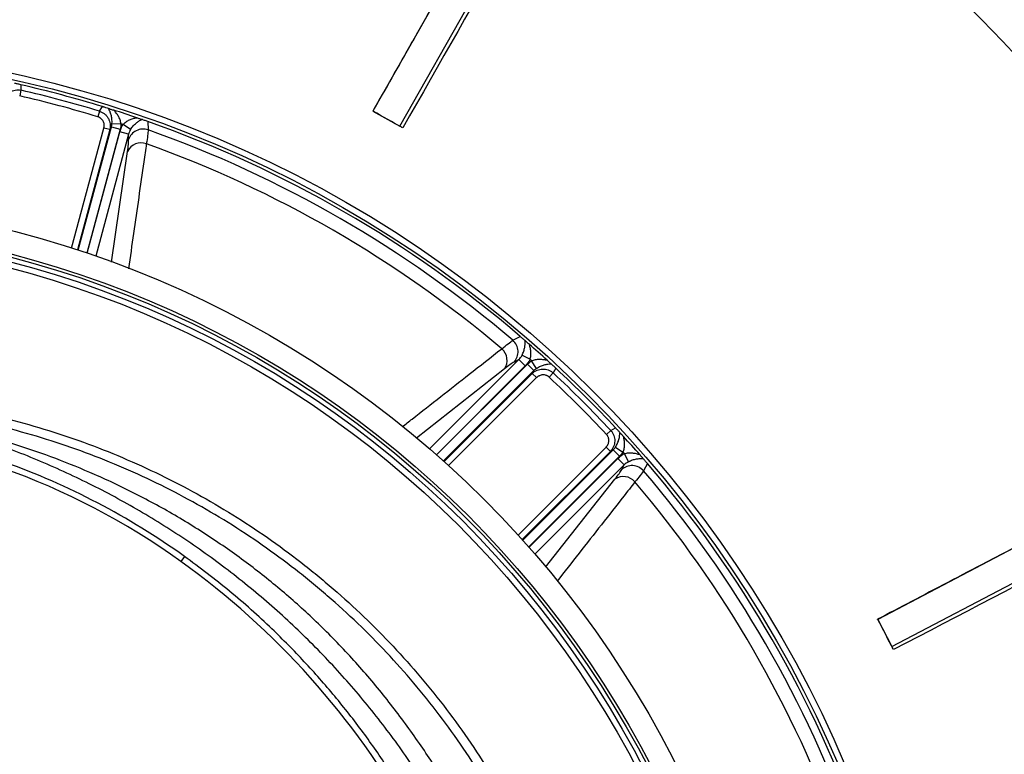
# Model space of a CAD drawing. Header units: millimetres. Extents: x 1834 to 3314, y 1697 to 3177.
# Tile 19 of 21: x 2660 to 2984, y 2592 to 2834. Entities that reach past the tile are written whole.
import ezdxf

# ---------------------------------------------------------------- set-up
doc = ezdxf.new("R2010")
doc.units = ezdxf.units.MM

msp = doc.modelspace()

# ---------------------------------------------------------------- linework, layer by layer
at = {"color": 7, "linetype": 'Continuous', "lineweight": 25}
for p, q in [((2848.24, 2931.36), (2776.04, 2803.98)), ((2784.83, 2799), (2857.03, 2926.38)), ((2660.19, 2810.84), (2659.76, 2808.97)), ((2660.13, 2812.63), (2660.19, 2810.84)), ((2686.07, 2803.9), (2685.51, 2802.07)), ((2686.07, 2803.9), (2687.02, 2805.42)), ((2776.04, 2803.98), (2784.83, 2799)), ((2701.96, 2800.5), (2702.03, 2797.78)), ((2689.39, 2797.88), (2687.46, 2798.39)), ((2689.94, 2798.76), (2689.39, 2797.88)), ((2689.94, 2798.76), (2692.82, 2797.99)), ((2690.14, 2799.91), (2693.1, 2799.76)), ((2695.57, 2796.31), (2692.69, 2797.08)), ((2696.26, 2797.92), (2693.78, 2799.54)), ((2695.61, 2794.55), (2695.57, 2796.31)), ((2822.09, 2728.46), (2824.48, 2729.76)), ((2825.1, 2723.54), (2827.73, 2722.2)), ((2824.04, 2722.14), (2822.5, 2721.29)), ((2824.04, 2722.14), (2826.15, 2720.02)), ((2828.98, 2718.48), (2826.87, 2720.6)), ((2829.88, 2719.23), (2828.27, 2721.73)), ((2836.21, 2719.29), (2835.37, 2717.71)), ((2828.49, 2717.57), (2828.98, 2718.48)), ((2829.9, 2716.16), (2828.49, 2717.57)), ((2835.37, 2717.71), (2834.06, 2716.3)), ((3071.77, 2704.68), (2942.16, 2636.55)), ((2854.32, 2698.76), (2855.9, 2699.6)), ((2854.32, 2698.76), (2852.91, 2697.45)), ((2854.17, 2691.88), (2852.76, 2693.29)), ((2855.84, 2693.27), (2858.33, 2691.66)), ((2946.86, 2627.61), (3076.47, 2695.74)), ((2855.09, 2692.38), (2854.17, 2691.88)), ((2855.09, 2692.38), (2857.2, 2690.26)), ((2860.14, 2688.49), (2858.81, 2691.13)), ((2858.74, 2687.43), (2856.63, 2689.55)), ((2857.9, 2685.89), (2858.74, 2687.43)), ((2866.37, 2687.87), (2865.07, 2685.48)), ((2713.97, 2657.3), (2712.78, 2655.64)), ((2942.16, 2636.55), (2946.86, 2627.61))]:
    msp.add_line(p, q, dxfattribs=at)
at = {"color": 1, "linetype": 'Continuous', "lineweight": 25}
for p, q in [((2676.86, 2758.83), (2687.46, 2798.39)), ((2689.39, 2797.88), (2678.76, 2758.22)), ((2679.05, 2758.12), (2689.94, 2798.76)), ((2692.82, 2797.99), (2681.89, 2757.18)), ((2681.99, 2757.15), (2692.69, 2797.08)), ((2695.57, 2796.31), (2684.82, 2756.17)), ((2689.98, 2754.2), (2695.27, 2790.67)), ((2819.31, 2719.05), (2790.33, 2696.21)), ((2794.66, 2692.76), (2824.04, 2722.14)), ((2826.15, 2720.02), (2796.92, 2690.79)), ((2796.99, 2690.72), (2826.87, 2720.6)), ((2828.98, 2718.48), (2799.23, 2688.73)), ((2799.46, 2688.53), (2828.49, 2717.57)), ((2829.9, 2716.16), (2800.94, 2687.19)), ((2823.8, 2664.33), (2852.76, 2693.29)), ((2854.17, 2691.88), (2825.14, 2662.85)), ((2825.34, 2662.63), (2855.09, 2692.38)), ((2857.2, 2690.26), (2827.33, 2660.39)), ((2827.4, 2660.31), (2856.63, 2689.55)), ((2858.74, 2687.43), (2829.36, 2658.05)), ((2832.83, 2653.73), (2855.66, 2682.71))]:
    msp.add_line(p, q, dxfattribs=at)
at = {"color": 7, "linetype": 'Continuous', "lineweight": 25}
for radius in [740, 605, 595, 593.6, 590.07, 579, 576, 388, 386, 337.5, 330, 329, 327.5, 325.5]:
    msp.add_circle((2574, 2437.39), radius, dxfattribs=at)
for centre, radius, start, end in [((2574, 2437.39), 565, 28.2343, 59.9374), ((2574, 2437.39), 385, 72.9279, 77.0721), ((2574, 2437.39), 383.27, 72.9968, 77.0032), ((2574, 2437.39), 381.35, 72.9968, 77.0032), ((2574, 2437.39), 385, 71.1679, 72.3519), ((2574, 2437.39), 385, 49.4128, 70.5872), ((2574, 2437.39), 381.45, 71.6979, 71.8048), ((2700.42, 2793), 5.05, 71.3719, 162.0938), ((2574, 2437.39), 382.46, 49.5579, 70.4421), ((2699.74, 2788.54), 4.95, 69.8709, 154.5116), ((2574, 2437.39), 377.94, 49.7071, 70.2929), ((2815.23, 2721.86), 4.95, 325.4884, 50.1291), ((2818.75, 2724.68), 5.05, 317.9062, 48.6281), ((2574, 2437.39), 385, 47.6481, 48.8321), ((2574, 2437.39), 381.45, 48.1952, 48.3021), ((2574, 2437.39), 385, 42.9279, 47.0721), ((2574, 2437.39), 381.35, 42.9968, 47.0032), ((2574, 2437.39), 383.27, 42.9968, 47.0032), ((2574, 2462.3), 238, 54.3289, 86.455), ((2574, 2437.39), 385, 41.1679, 42.3519), ((2574, 2437.39), 381.45, 41.6979, 41.8048), ((2861.28, 2682.14), 5.05, 41.3719, 132.0938), ((2574, 2437.39), 385, 19.4128, 40.5872), ((2858.47, 2678.63), 4.95, 39.8709, 124.5116), ((2574, 2437.39), 382.46, 19.5579, 40.4421), ((2574, 2437.39), 377.94, 19.7071, 40.2929), ((2559.42, 2441.99), 263, 29.3111, 54.3289)]:
    msp.add_arc(centre, radius, start, end, dxfattribs=at)
for points, knots in [([(2848.24, 2931.37), (2846, 2927.42), (2841.46, 2919.41), (2834.69, 2907.47), (2828, 2895.68), (2821.55, 2884.3), (2815.33, 2873.33), (2809.34, 2862.76), (2802.92, 2851.43), (2796.13, 2839.45), (2789.03, 2826.94), (2782.37, 2815.2), (2778.08, 2807.64), (2776.01, 2803.99)], [0, 0, 0, 0, 0.092913, 0.188686, 0.28124, 0.370576, 0.456693, 0.539593, 0.619274, 0.723581, 0.821805, 0.913944, 1, 1, 1, 1]), ([(2660.13, 2812.63), (2659.91, 2812.68), (2659.71, 2812.73), (2659.31, 2812.82), (2659.13, 2812.86), (2658.79, 2812.93), (2658.64, 2812.97), (2658.35, 2813.03), (2658.22, 2813.06), (2658.1, 2813.09)], [0, 0, 0, 0, 0.25, 0.25, 0.5, 0.5, 0.75, 0.75, 1, 1, 1, 1]), ([(2654.31, 2807.28), (2654.39, 2807.58), (2654.5, 2807.88), (2654.78, 2808.44), (2654.95, 2808.71), (2655.33, 2809.22), (2655.54, 2809.45), (2656, 2809.87), (2656.26, 2810.06), (2656.8, 2810.39), (2657.08, 2810.53), (2657.68, 2810.75), (2657.99, 2810.84), (2658.61, 2810.94), (2658.93, 2810.96), (2659.56, 2810.95), (2659.88, 2810.91), (2660.19, 2810.84)], [0, 0, 0, 0, 0.125, 0.125, 0.25, 0.25, 0.375, 0.375, 0.5, 0.5, 0.625, 0.625, 0.75, 0.75, 0.875, 0.875, 1, 1, 1, 1]), ([(2686.07, 2803.9), (2686.38, 2803.81), (2686.67, 2803.68), (2687.22, 2803.38), (2687.49, 2803.2), (2687.98, 2802.8), (2688.2, 2802.58), (2688.6, 2802.09), (2688.78, 2801.83), (2689.09, 2801.27), (2689.21, 2800.98), (2689.41, 2800.38), (2689.47, 2800.07), (2689.55, 2799.45), (2689.56, 2799.13), (2689.52, 2798.5), (2689.47, 2798.18), (2689.39, 2797.88)], [0, 0, 0, 0, 0.125, 0.125, 0.25, 0.25, 0.375, 0.375, 0.5, 0.5, 0.625, 0.625, 0.75, 0.75, 0.875, 0.875, 1, 1, 1, 1]), ([(2689.01, 2804.81), (2688.77, 2804.88), (2688.49, 2804.97), (2688, 2805.12), (2687.82, 2805.18), (2687.54, 2805.27), (2687.44, 2805.3), (2687.23, 2805.36), (2687.13, 2805.39), (2687.02, 2805.42)], [0, 0, 0, 0, 0.5, 0.5, 0.75, 0.75, 0.875, 0.875, 1, 1, 1, 1]), ([(2690.14, 2799.91), (2690.18, 2800.43), (2690.16, 2800.92), (2690.08, 2801.62), (2690.04, 2801.85), (2689.96, 2802.28), (2689.91, 2802.49), (2689.75, 2803.1), (2689.63, 2803.48), (2689.34, 2804.18), (2689.18, 2804.51), (2689.01, 2804.81)], [0, 0, 0, 0, 0.25, 0.25, 0.375, 0.375, 0.5, 0.5, 0.75, 0.75, 1, 1, 1, 1]), ([(2689.01, 2804.81), (2689.11, 2804.78), (2689.22, 2804.74), (2689.49, 2804.66), (2689.63, 2804.61), (2690.08, 2804.47), (2690.4, 2804.37), (2690.72, 2804.27)], [0, 0, 0, 0, 0.25, 0.25, 0.5, 0.5, 1, 1, 1, 1]), ([(2693.1, 2799.76), (2693.06, 2800.22), (2692.95, 2800.66), (2692.73, 2801.28), (2692.64, 2801.49), (2692.45, 2801.89), (2692.35, 2802.08), (2692.03, 2802.64), (2691.79, 2803), (2691.28, 2803.66), (2691, 2803.98), (2690.72, 2804.27)], [0, 0, 0, 0, 0.25, 0.25, 0.375, 0.375, 0.5, 0.5, 0.75, 0.75, 1, 1, 1, 1]), ([(2687.46, 2798.39), (2687.48, 2798.45), (2687.5, 2798.55), (2687.53, 2798.72), (2687.56, 2798.88), (2687.57, 2799.04), (2687.57, 2799.21), (2687.57, 2799.37), (2687.55, 2799.67), (2687.46, 2800.11), (2687.25, 2800.64), (2686.93, 2801.13), (2686.6, 2801.47), (2686.29, 2801.7), (2686.04, 2801.85), (2685.79, 2801.98), (2685.6, 2802.04), (2685.51, 2802.07)], [0, 0, 0, 0, 0.036267, 0.072224, 0.107969, 0.143596, 0.179203, 0.21489, 0.250752, 0.376042, 0.500305, 0.625425, 0.749885, 0.812686, 0.874882, 0.937108, 1, 1, 1, 1]), ([(2693.78, 2799.54), (2694.08, 2799.88), (2694.42, 2800.17), (2694.96, 2800.54), (2695.14, 2800.66), (2695.52, 2800.87), (2695.71, 2800.97), (2696.29, 2801.23), (2696.69, 2801.38), (2697.48, 2801.62), (2697.88, 2801.71), (2698.27, 2801.78)], [0, 0, 0, 0, 0.25, 0.25, 0.375, 0.375, 0.5, 0.5, 0.75, 0.75, 1, 1, 1, 1]), ([(2696.26, 2797.92), (2696.52, 2798.36), (2696.82, 2798.74), (2697.28, 2799.25), (2697.43, 2799.42), (2697.75, 2799.72), (2697.9, 2799.86), (2698.38, 2800.26), (2698.7, 2800.49), (2699.32, 2800.89), (2699.63, 2801.06), (2699.93, 2801.21)], [0, 0, 0, 0, 0.25, 0.25, 0.375, 0.375, 0.5, 0.5, 0.75, 0.75, 1, 1, 1, 1]), ([(2698.27, 2801.78), (2698.43, 2801.73), (2698.58, 2801.67), (2698.88, 2801.57), (2699.04, 2801.52), (2699.33, 2801.42), (2699.47, 2801.37), (2699.72, 2801.28), (2699.83, 2801.24), (2699.93, 2801.21)], [0, 0, 0, 0, 0.25, 0.25, 0.5, 0.5, 0.75, 0.75, 1, 1, 1, 1]), ([(2701.96, 2800.5), (2701.74, 2800.58), (2701.54, 2800.65), (2701.15, 2800.79), (2700.97, 2800.85), (2700.63, 2800.96), (2700.48, 2801.02), (2700.19, 2801.12), (2700.06, 2801.17), (2699.93, 2801.21)], [0, 0, 0, 0, 0.25, 0.25, 0.5, 0.5, 0.75, 0.75, 1, 1, 1, 1]), ([(2702.03, 2797.78), (2702.01, 2797.27), (2701.95, 2796.63), (2701.76, 2795.1), (2701.62, 2794.21), (2701.44, 2793.19)], [0, 0, 0, 0, 0.5, 0.5, 1, 1, 1, 1]), ([(2695.27, 2790.67), (2695.39, 2791.53), (2695.48, 2792.28), (2695.59, 2793.57), (2695.62, 2794.12), (2695.61, 2794.55)], [0, 0, 0, 0, 0.5, 0.5, 1, 1, 1, 1]), ([(2826.11, 2728.36), (2826.01, 2728.45), (2825.9, 2728.54), (2825.67, 2728.74), (2825.54, 2728.85), (2825.27, 2729.08), (2825.13, 2729.2), (2824.82, 2729.47), (2824.65, 2729.62), (2824.48, 2729.76)], [0, 0, 0, 0, 0.25, 0.25, 0.5, 0.5, 0.75, 0.75, 1, 1, 1, 1]), ([(2818.41, 2725.66), (2819.2, 2726.33), (2819.9, 2726.89), (2821.13, 2727.82), (2821.65, 2728.19), (2822.09, 2728.46)], [0, 0, 0, 0, 0.5, 0.5, 1, 1, 1, 1]), ([(2825.1, 2723.54), (2825.34, 2723.99), (2825.52, 2724.43), (2825.74, 2725.09), (2825.8, 2725.3), (2825.91, 2725.73), (2825.95, 2725.93), (2826.06, 2726.54), (2826.1, 2726.93), (2826.14, 2727.67), (2826.13, 2728.02), (2826.11, 2728.36)], [0, 0, 0, 0, 0.25, 0.25, 0.375, 0.375, 0.5, 0.5, 0.75, 0.75, 1, 1, 1, 1]), ([(2826.11, 2728.36), (2826.18, 2728.29), (2826.27, 2728.22), (2826.48, 2728.04), (2826.59, 2727.94), (2826.82, 2727.74), (2826.94, 2727.63), (2827.18, 2727.42), (2827.31, 2727.32), (2827.43, 2727.21)], [0, 0, 0, 0, 0.25, 0.25, 0.5, 0.5, 0.75, 0.75, 1, 1, 1, 1]), ([(2827.73, 2722.2), (2827.88, 2722.63), (2827.96, 2723.06), (2828.01, 2723.72), (2828.02, 2723.94), (2828.02, 2724.37), (2828.01, 2724.59), (2827.95, 2725.22), (2827.87, 2725.64), (2827.68, 2726.45), (2827.57, 2726.83), (2827.43, 2727.21)], [0, 0, 0, 0, 0.25, 0.25, 0.375, 0.375, 0.5, 0.5, 0.75, 0.75, 1, 1, 1, 1]), ([(2822.5, 2721.29), (2822.12, 2721.08), (2821.66, 2720.79), (2820.6, 2720.04), (2819.99, 2719.59), (2819.31, 2719.05)], [0, 0, 0, 0, 0.5, 0.5, 1, 1, 1, 1]), ([(2828.27, 2721.73), (2828.68, 2721.92), (2829.12, 2722.04), (2829.77, 2722.16), (2829.99, 2722.19), (2830.43, 2722.23), (2830.65, 2722.24), (2831.3, 2722.24), (2831.72, 2722.21), (2832.56, 2722.09), (2832.97, 2722.01), (2833.36, 2721.91)], [0, 0, 0, 0, 0.25, 0.25, 0.375, 0.375, 0.5, 0.5, 0.75, 0.75, 1, 1, 1, 1]), ([(2828.49, 2717.57), (2828.72, 2717.79), (2828.96, 2717.99), (2829.48, 2718.33), (2829.76, 2718.49), (2830.35, 2718.73), (2830.64, 2718.83), (2831.26, 2718.96), (2831.58, 2719), (2832.21, 2719.02), (2832.52, 2719), (2833.15, 2718.89), (2833.46, 2718.81), (2834.05, 2718.59), (2834.33, 2718.45), (2834.88, 2718.12), (2835.13, 2717.92), (2835.37, 2717.71)], [0, 0, 0, 0, 0.125, 0.125, 0.25, 0.25, 0.375, 0.375, 0.5, 0.5, 0.625, 0.625, 0.75, 0.75, 0.875, 0.875, 1, 1, 1, 1]), ([(2829.88, 2719.23), (2830.31, 2719.53), (2830.74, 2719.75), (2831.39, 2720.04), (2831.6, 2720.12), (2832.02, 2720.27), (2832.23, 2720.33), (2832.83, 2720.49), (2833.22, 2720.57), (2833.98, 2720.68), (2834.33, 2720.7), (2834.68, 2720.71)], [0, 0, 0, 0, 0.25, 0.25, 0.375, 0.375, 0.5, 0.5, 0.75, 0.75, 1, 1, 1, 1]), ([(2833.36, 2721.91), (2833.49, 2721.8), (2833.61, 2721.69), (2833.85, 2721.47), (2833.97, 2721.36), (2834.2, 2721.14), (2834.32, 2721.04), (2834.52, 2720.85), (2834.61, 2720.77), (2834.68, 2720.71)], [0, 0, 0, 0, 0.25, 0.25, 0.5, 0.5, 0.75, 0.75, 1, 1, 1, 1]), ([(2836.21, 2719.29), (2836.05, 2719.44), (2835.89, 2719.59), (2835.59, 2719.86), (2835.46, 2719.99), (2835.21, 2720.22), (2835.09, 2720.33), (2834.87, 2720.53), (2834.77, 2720.62), (2834.68, 2720.71)], [0, 0, 0, 0, 0.25, 0.25, 0.5, 0.5, 0.75, 0.75, 1, 1, 1, 1]), ([(2834.06, 2716.3), (2834.02, 2716.34), (2833.94, 2716.42), (2833.81, 2716.52), (2833.67, 2716.61), (2833.53, 2716.7), (2833.39, 2716.77), (2833.24, 2716.84), (2832.96, 2716.95), (2832.53, 2717.07), (2831.95, 2717.09), (2831.38, 2717.01), (2830.93, 2716.86), (2830.58, 2716.68), (2830.34, 2716.53), (2830.11, 2716.36), (2829.97, 2716.22), (2829.9, 2716.16)], [0, 0, 0, 0, 0.036141, 0.071976, 0.107622, 0.143198, 0.178824, 0.214619, 0.250701, 0.375166, 0.500292, 0.62459, 0.749917, 0.812387, 0.874546, 0.936912, 1, 1, 1, 1]), ([(2802.94, 2577.06), (2801.87, 2578.97), (2798.28, 2585.36), (2791.32, 2595.91), (2782.04, 2608.65), (2771.84, 2620.92), (2761.09, 2632.35), (2749.83, 2642.89), (2738.16, 2652.55), (2725.74, 2661.6), (2712.6, 2669.97), (2698.77, 2677.61), (2685.09, 2684.13), (2671.65, 2689.59), (2658.57, 2694.17), (2645.21, 2698.24), (2631.61, 2701.84), (2617.76, 2704.81), (2607.73, 2706.4), (2602.34, 2707.05), (2601.65, 2707.13)], [0, 0, 0, 0, 0.026855, 0.089647, 0.154327, 0.219062, 0.283732, 0.344773, 0.405871, 0.46691, 0.530157, 0.59347, 0.656722, 0.711962, 0.767245, 0.822509, 0.878889, 0.935296, 0.991648, 1, 1, 1, 1]), ([(2813.11, 2582.68), (2808.39, 2590.45), (2803.3, 2597.91), (2792.43, 2612.22), (2786.64, 2619.08), (2774.36, 2632.17), (2767.87, 2638.41), (2759.3, 2645.82), (2757.57, 2647.28), (2754.05, 2650.17), (2752.28, 2651.58), (2746.91, 2655.75), (2743.28, 2658.43), (2732.2, 2666.16), (2724.58, 2670.9), (2708.88, 2679.58), (2700.8, 2683.52), (2688.33, 2688.81), (2684.11, 2690.47), (2675.56, 2693.58), (2671.25, 2695.02), (2662.56, 2697.68), (2658.18, 2698.89), (2651.56, 2700.54), (2649.35, 2701.06), (2644.91, 2702.05), (2642.68, 2702.51), (2640.45, 2702.95)], [0, 0, 0, 0, 0.125, 0.125, 0.25, 0.25, 0.375, 0.375, 0.40625, 0.40625, 0.4375, 0.4375, 0.5, 0.5, 0.625, 0.625, 0.75, 0.75, 0.8125, 0.8125, 0.875, 0.875, 0.9375, 0.9375, 0.96875, 0.96875, 1, 1, 1, 1]), ([(2641.02, 2705.89), (2645.54, 2705.01), (2650.02, 2704.02), (2658.93, 2701.8), (2663.35, 2700.57), (2672.13, 2697.89), (2676.49, 2696.43), (2685.14, 2693.29), (2689.41, 2691.61), (2702.02, 2686.25), (2710.2, 2682.27), (2726.09, 2673.49), (2733.8, 2668.69), (2745.01, 2660.88), (2748.69, 2658.17), (2754.11, 2653.95), (2755.91, 2652.52), (2759.47, 2649.6), (2761.22, 2648.12), (2769.89, 2640.62), (2776.46, 2634.3), (2788.88, 2621.06), (2794.74, 2614.13), (2805.75, 2599.65), (2810.89, 2592.1), (2815.67, 2584.23)], [0, 0, 0, 0, 0.0625, 0.0625, 0.125, 0.125, 0.1875, 0.1875, 0.25, 0.25, 0.375, 0.375, 0.5, 0.5, 0.5625, 0.5625, 0.59375, 0.59375, 0.625, 0.625, 0.75, 0.75, 0.875, 0.875, 1, 1, 1, 1]), ([(3071.77, 2704.68), (3067.76, 2702.57), (3059.6, 2698.29), (3047.45, 2691.9), (3035.45, 2685.6), (3023.87, 2679.51), (3012.71, 2673.65), (3001.96, 2668), (2990.43, 2661.94), (2978.23, 2655.53), (2965.5, 2648.84), (2953.56, 2642.57), (2945.85, 2638.53), (2942.14, 2636.57)], [0, 0, 0, 0, 0.092913, 0.188686, 0.28124, 0.370576, 0.456693, 0.539593, 0.619274, 0.723581, 0.821805, 0.913944, 1, 1, 1, 1]), ([(2713.97, 2657.3), (2704.79, 2663.88), (2695.25, 2669.74), (2675.51, 2680.07), (2665.3, 2684.54), (2652.1, 2689.25), (2649.45, 2690.15), (2645.42, 2691.43), (2644.08, 2691.85), (2641.37, 2692.65), (2640.02, 2693.05), (2633.22, 2694.95), (2627.76, 2696.27), (2616.75, 2698.54), (2611.22, 2699.47), (2602.86, 2700.59), (2600.07, 2700.92), (2595.87, 2701.33), (2594.46, 2701.46), (2591.65, 2701.68), (2590.25, 2701.78), (2588.84, 2701.87)], [0, 0, 0, 0, 0.25, 0.25, 0.5, 0.5, 0.5625, 0.5625, 0.59375, 0.59375, 0.625, 0.625, 0.75, 0.75, 0.875, 0.875, 0.9375, 0.9375, 0.96875, 0.96875, 1, 1, 1, 1]), ([(2797.43, 2574.78), (2795.42, 2578.2), (2790.29, 2586.92), (2780.8, 2600.2), (2769.16, 2614.64), (2756.5, 2628.26), (2742.92, 2641.03), (2728.48, 2652.87), (2713.25, 2663.76), (2697.28, 2673.61), (2680.67, 2682.42), (2663.47, 2690.09), (2645.8, 2696.71), (2633.68, 2700.13), (2627.62, 2701.84)], [0, 0, 0, 0, 0.0553652, 0.1412399, 0.2271172, 0.3129919, 0.3988692, 0.484744, 0.5706212, 0.656496, 0.7423732, 0.828248, 0.9141234, 1, 1, 1, 1]), ([(2857.31, 2698.07), (2857.14, 2698.26), (2856.94, 2698.47), (2856.59, 2698.85), (2856.47, 2698.99), (2856.26, 2699.21), (2856.19, 2699.29), (2856.05, 2699.44), (2855.97, 2699.52), (2855.9, 2699.6)], [0, 0, 0, 0, 0.5, 0.5, 0.75, 0.75, 0.875, 0.875, 1, 1, 1, 1]), ([(2852.76, 2693.29), (2852.8, 2693.33), (2852.88, 2693.41), (2852.99, 2693.54), (2853.09, 2693.67), (2853.18, 2693.8), (2853.27, 2693.94), (2853.35, 2694.09), (2853.48, 2694.36), (2853.62, 2694.78), (2853.7, 2695.35), (2853.67, 2695.92), (2853.55, 2696.39), (2853.4, 2696.75), (2853.26, 2697), (2853.1, 2697.24), (2852.98, 2697.38), (2852.91, 2697.45)], [0, 0, 0, 0, 0.036267, 0.072224, 0.107969, 0.143596, 0.179203, 0.21489, 0.250752, 0.376042, 0.500305, 0.625425, 0.749885, 0.812686, 0.874882, 0.937108, 1, 1, 1, 1]), ([(2854.32, 2698.76), (2854.53, 2698.53), (2854.72, 2698.27), (2855.05, 2697.74), (2855.19, 2697.45), (2855.41, 2696.85), (2855.5, 2696.55), (2855.6, 2695.93), (2855.62, 2695.61), (2855.61, 2694.98), (2855.57, 2694.66), (2855.44, 2694.04), (2855.34, 2693.74), (2855.1, 2693.16), (2854.95, 2692.88), (2854.59, 2692.36), (2854.39, 2692.11), (2854.17, 2691.88)], [0, 0, 0, 0, 0.125, 0.125, 0.25, 0.25, 0.375, 0.375, 0.5, 0.5, 0.625, 0.625, 0.75, 0.75, 0.875, 0.875, 1, 1, 1, 1]), ([(2855.84, 2693.27), (2856.13, 2693.7), (2856.36, 2694.13), (2856.64, 2694.78), (2856.73, 2694.99), (2856.87, 2695.41), (2856.94, 2695.62), (2857.1, 2696.22), (2857.18, 2696.62), (2857.28, 2697.37), (2857.31, 2697.73), (2857.31, 2698.07)], [0, 0, 0, 0, 0.25, 0.25, 0.375, 0.375, 0.5, 0.5, 0.75, 0.75, 1, 1, 1, 1]), ([(2857.31, 2698.07), (2857.38, 2698), (2857.46, 2697.91), (2857.65, 2697.71), (2857.75, 2697.6), (2858.07, 2697.25), (2858.29, 2697), (2858.52, 2696.76)], [0, 0, 0, 0, 0.25, 0.25, 0.5, 0.5, 1, 1, 1, 1]), ([(2858.33, 2691.66), (2858.53, 2692.08), (2858.65, 2692.51), (2858.77, 2693.17), (2858.8, 2693.39), (2858.83, 2693.83), (2858.84, 2694.04), (2858.84, 2694.69), (2858.81, 2695.12), (2858.7, 2695.95), (2858.62, 2696.36), (2858.52, 2696.76)], [0, 0, 0, 0, 0.25, 0.25, 0.375, 0.375, 0.5, 0.5, 0.75, 0.75, 1, 1, 1, 1]), ([(2858.81, 2691.13), (2859.24, 2691.27), (2859.67, 2691.35), (2860.33, 2691.41), (2860.55, 2691.41), (2860.98, 2691.41), (2861.2, 2691.4), (2861.83, 2691.34), (2862.25, 2691.27), (2863.05, 2691.08), (2863.44, 2690.96), (2863.82, 2690.82)], [0, 0, 0, 0, 0.25, 0.25, 0.375, 0.375, 0.5, 0.5, 0.75, 0.75, 1, 1, 1, 1]), ([(2863.82, 2690.82), (2863.92, 2690.7), (2864.03, 2690.58), (2864.24, 2690.33), (2864.35, 2690.21), (2864.55, 2689.98), (2864.65, 2689.87), (2864.82, 2689.67), (2864.9, 2689.58), (2864.97, 2689.5)], [0, 0, 0, 0, 0.25, 0.25, 0.5, 0.5, 0.75, 0.75, 1, 1, 1, 1]), ([(2860.14, 2688.49), (2860.59, 2688.73), (2861.04, 2688.92), (2861.69, 2689.13), (2861.91, 2689.19), (2862.33, 2689.3), (2862.54, 2689.34), (2863.15, 2689.45), (2863.54, 2689.49), (2864.28, 2689.53), (2864.63, 2689.53), (2864.97, 2689.5)], [0, 0, 0, 0, 0.25, 0.25, 0.375, 0.375, 0.5, 0.5, 0.75, 0.75, 1, 1, 1, 1]), ([(2866.37, 2687.87), (2866.22, 2688.04), (2866.08, 2688.21), (2865.81, 2688.52), (2865.69, 2688.67), (2865.46, 2688.94), (2865.35, 2689.06), (2865.15, 2689.29), (2865.06, 2689.4), (2864.97, 2689.5)], [0, 0, 0, 0, 0.25, 0.25, 0.5, 0.5, 0.75, 0.75, 1, 1, 1, 1]), ([(2855.66, 2682.71), (2856.2, 2683.39), (2856.65, 2683.99), (2857.4, 2685.05), (2857.69, 2685.51), (2857.9, 2685.89)], [0, 0, 0, 0, 0.5, 0.5, 1, 1, 1, 1]), ([(2865.07, 2685.48), (2864.8, 2685.05), (2864.43, 2684.52), (2863.5, 2683.29), (2862.93, 2682.59), (2862.27, 2681.8)], [0, 0, 0, 0, 0.5, 0.5, 1, 1, 1, 1]), ([(2790.63, 2571.61), (2790.07, 2572.65), (2787.18, 2578.02), (2781.27, 2587.31), (2772.82, 2599.53), (2763.55, 2611.33), (2753.54, 2622.71), (2742.06, 2634.32), (2729, 2646.06), (2718.99, 2653.55), (2713.97, 2657.3)], [0, 0, 0, 0, 0.030738, 0.15775, 0.284663, 0.415266, 0.545975, 0.676577, 0.837885, 1, 1, 1, 1])]:
    msp.add_open_spline(points, degree=3, knots=knots, dxfattribs=at)
for points in [[(2858.26, 2925.67), (2834.08, 2883.27), (2809.98, 2840.82), (2785.83, 2798.4)], [(2785.83, 2798.4), (2782.59, 2800.27), (2779.34, 2802.11), (2776.08, 2803.93)], [(2689.94, 2798.76), (2690.04, 2799.14), (2690.11, 2799.52), (2690.14, 2799.91)], [(2692.69, 2797.08), (2692.92, 2797.96), (2693.28, 2798.78), (2693.78, 2799.54)], [(2693.1, 2799.76), (2693.07, 2799.16), (2692.98, 2798.57), (2692.82, 2797.99)], [(2696.26, 2797.92), (2695.94, 2797.42), (2695.72, 2796.88), (2695.57, 2796.31)], [(2785.83, 2798.4), (2785.43, 2798.64), (2785.08, 2798.84), (2784.83, 2799)], [(2824.04, 2722.14), (2824.46, 2722.55), (2824.82, 2723.01), (2825.1, 2723.54)], [(2827.73, 2722.2), (2827.32, 2721.39), (2826.8, 2720.67), (2826.15, 2720.02)], [(2826.87, 2720.6), (2827.3, 2721.02), (2827.76, 2721.4), (2828.27, 2721.73)], [(2829.88, 2719.23), (2829.55, 2719.01), (2829.26, 2718.76), (2828.98, 2718.48)], [(2855.09, 2692.38), (2855.37, 2692.65), (2855.62, 2692.95), (2855.84, 2693.27)], [(3077.12, 2694.47), (3033.85, 2671.87), (2990.63, 2649.19), (2947.37, 2626.57)], [(2856.63, 2689.55), (2857.27, 2690.19), (2858, 2690.72), (2858.81, 2691.13)], [(2858.33, 2691.66), (2858.01, 2691.15), (2857.63, 2690.69), (2857.2, 2690.26)], [(2860.14, 2688.49), (2859.62, 2688.21), (2859.16, 2687.86), (2858.74, 2687.43)], [(2942.17, 2636.49), (2942.15, 2636.53), (2942.14, 2636.56), (2942.13, 2636.57)], [(2947.37, 2626.57), (2945.66, 2629.89), (2943.93, 2633.2), (2942.17, 2636.49)], [(2947.37, 2626.57), (2947.17, 2626.98), (2946.99, 2627.34), (2946.86, 2627.61)]]:
    msp.add_open_spline(points, degree=3, dxfattribs=at)
at = {"color": 1, "linetype": 'Continuous', "lineweight": 25}
for points, knots in [([(2701.44, 2793.19), (2701.16, 2791.23), (2699.76, 2781.4), (2697.81, 2767.68), (2696.13, 2755.92), (2695.58, 2752.04)], [0, 0, 0, 0, 0.143549, 0.717745, 1, 1, 1, 1]), ([(2785.72, 2700.03), (2786.79, 2700.86), (2794.13, 2706.62), (2805.03, 2715.17), (2814.84, 2722.87), (2818.41, 2725.66)], [0, 0, 0, 0, 0.097929, 0.672475, 1, 1, 1, 1]), ([(2862.27, 2681.8), (2861.04, 2680.24), (2854.92, 2672.42), (2846.37, 2661.53), (2839.04, 2652.18), (2836.62, 2649.1)], [0, 0, 0, 0, 0.143591, 0.717954, 1, 1, 1, 1])]:
    msp.add_open_spline(points, degree=3, knots=knots, dxfattribs=at)

doc.saveas('drawing.dxf')
